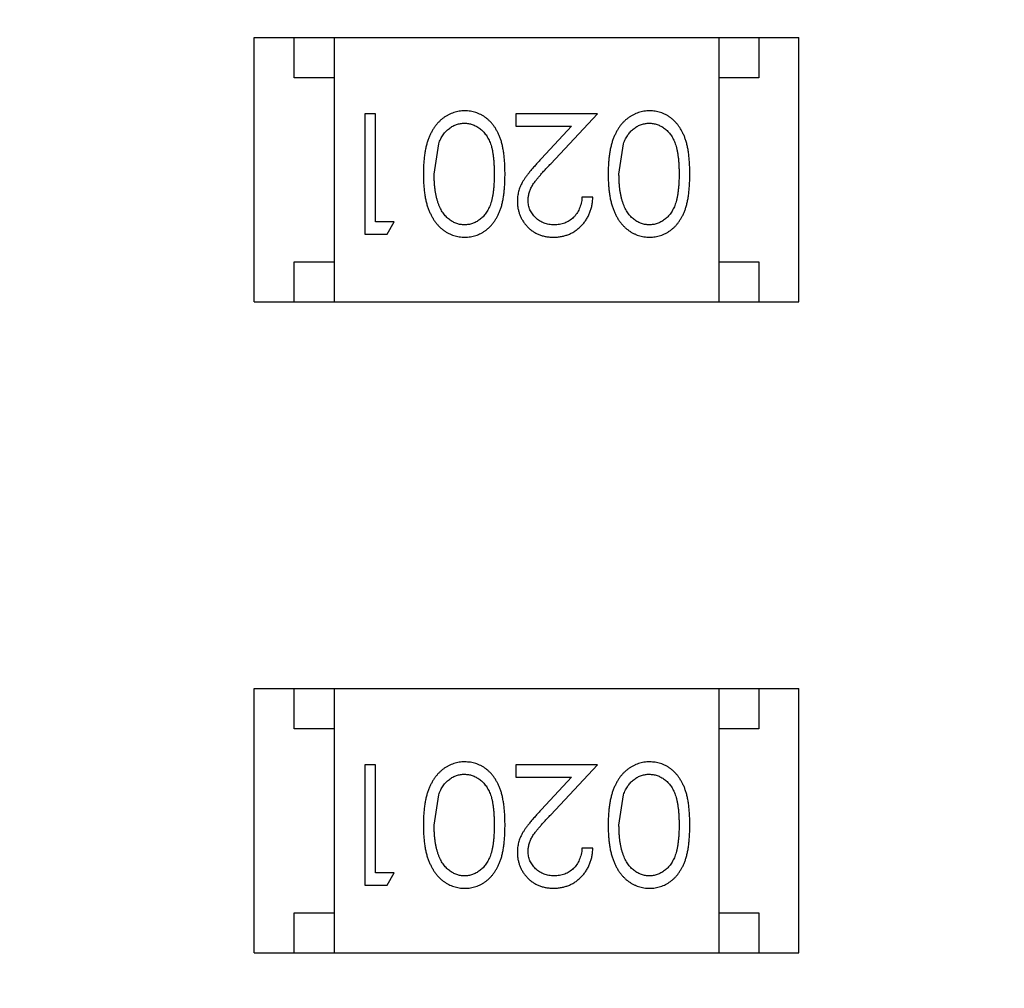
# Model space of a CAD drawing. Header units: millimetres. Extents: x -117 to 182, y -33 to 89.
# Tile 95 of 135: x 133.57 to 134.8, y 31.35 to 32.56. Entities that reach past the tile are written whole.
import ezdxf

# ---------------------------------------------------------------- set-up
doc = ezdxf.new("R2010")
doc.units = ezdxf.units.MM
doc.header["$LTSCALE"] = 1.21
doc.header["$MEASUREMENT"] = 0
doc.header["$PDMODE"] = 3
doc.header["$PDSIZE"] = 0.3125
doc.layers.get('0').update_dxf_attribs({"linetype": 'CONTINUOUS'})
doc.layers.get('DEFPOINTS').update_dxf_attribs({"linetype": 'CONTINUOUS'})
doc.layers.add('Dim', color=3, linetype='CONTINUOUS', lineweight=25)
doc.styles.get("Standard").update_dxf_attribs({"font": 'txt', "width": 0.8})
doc.dimstyles.get("Standard").update_dxf_attribs({"dimtxt": 0.15625, "dimasz": 0.1875, "dimexe": 0.125, "dimexo": 0.0625, "dimgap": 0.09, "dimtad": 0, "dimtih": 1, "dimtoh": 1, "dimzin": 4, "dimdsep": 46, "dimtxsty": 'STANDARD', "dimblk": '_FILLED', "dimblk1": '_FILLED', "dimblk2": '_FILLED', "dimcen": 0.09, "dimazin": 1, "dimtp": 0.01, "dimtm": 0.01, "dimtfac": 1, "dimtofl": 0, "dimtmove": 0, "dimatfit": 3, "dimldrblk": '_FILLED', "dimfxl": 1, "dimtolj": 1, "dimtzin": 4, "dimarcsym": 0})

# ---------------------------------------------------------------- blocks, each defined once
blk = doc.blocks.new('_FILLED')
at = {"color": 0, "linetype": 'ByBlock'}
blk.add_solid([(0, 0), (-1, 0.16667), (-1, -0.16667)], dxfattribs=at)
blk = doc.blocks.new('*D24')
at = {"color": 0, "linetype": 'ByBlock', "lineweight": -2}
for p, q in [((139.2226, 49.9239), (108.6163, 49.9239)), ((108.7413, 49.9239), (108.7413, 37.5972)), ((108.7413, 17.4239), (108.7413, 29.7506)), ((139.2226, 17.4239), (108.6163, 17.4239))]:
    blk.add_line(p, q, dxfattribs=at)
at = {"layer": 'DEFPOINTS', "color": 0, "linetype": 'ByBlock'}
for p in [(139.2851, 49.9239), (139.2851, 17.4239)]:
    blk.add_point(p, dxfattribs=at)
at = {"color": 0, "linetype": 'ByBlock', "lineweight": -2, "xscale": 2, "yscale": 2, "zscale": 2}
for p, rotation in [((108.7413, 49.9239), 90), ((108.7413, 17.4239), 270)]:
    blk.add_blockref('_FILLED', p, dxfattribs=dict(at, rotation=rotation))
at = {"color": 0, "linetype": 'ByBlock', "lineweight": -2, "insert": (108.7413, 33.6739), "char_height": 2.5, "attachment_point": 5, "rotation": 90}
blk.add_mtext('\\A1;32.50', dxfattribs=at)

msp = doc.modelspace()

# ---------------------------------------------------------------- linework, layer by layer
at = {"color": 7, "linetype": 'Continuous'}
for p, q in [((133.8678, 32.2028), (133.8678, 32.5328)), ((133.8678, 32.5328), (134.5478, 32.5328)), ((133.9178, 32.4828), (133.9178, 32.5328)), ((133.9678, 32.5328), (133.9678, 32.2028)), ((134.4478, 32.5328), (134.4478, 32.2028)), ((134.4978, 32.5328), (134.4978, 32.4828)), ((134.5478, 32.2028), (134.5478, 32.5328)), ((133.9678, 32.4828), (133.9178, 32.4828)), ((134.4978, 32.4828), (134.4478, 32.4828)), ((134.006, 32.4375), (134.006, 32.2875)), ((134.0194, 32.4375), (134.006, 32.4375)), ((134.0194, 32.3029), (134.0194, 32.4375)), ((134.1944, 32.4375), (134.1944, 32.4221)), ((134.2964, 32.4375), (134.1944, 32.4375)), ((134.2382, 32.3754), (134.2964, 32.4375)), ((134.1944, 32.4221), (134.2642, 32.4221)), ((134.2642, 32.4221), (134.2267, 32.3821)), ((134.0925, 32.3625), (134.0982, 32.4002)), ((134.3233, 32.3625), (134.329, 32.4002)), ((134.2906, 32.3337), (134.2771, 32.3337)), ((134.0425, 32.3029), (134.0194, 32.3029)), ((134.0337, 32.2875), (134.0425, 32.3029)), ((134.006, 32.2875), (134.0337, 32.2875)), ((133.9178, 32.2028), (133.9178, 32.2528)), ((133.9178, 32.2528), (133.9678, 32.2528)), ((134.4478, 32.2528), (134.4978, 32.2528)), ((134.4978, 32.2528), (134.4978, 32.2028)), ((133.8678, 32.2028), (134.5478, 32.2028)), ((133.8678, 31.39), (133.8678, 31.72)), ((133.8678, 31.72), (134.5478, 31.72)), ((133.9178, 31.67), (133.9178, 31.72)), ((133.9678, 31.72), (133.9678, 31.39)), ((134.4478, 31.72), (134.4478, 31.39)), ((134.4978, 31.72), (134.4978, 31.67)), ((134.5478, 31.39), (134.5478, 31.72)), ((133.9678, 31.67), (133.9178, 31.67)), ((134.4978, 31.67), (134.4478, 31.67)), ((134.006, 31.6247), (134.006, 31.4747)), ((134.0194, 31.6247), (134.006, 31.6247)), ((134.0194, 31.4901), (134.0194, 31.6247)), ((134.1944, 31.6247), (134.1944, 31.6093)), ((134.2964, 31.6247), (134.1944, 31.6247)), ((134.2382, 31.5626), (134.2964, 31.6247)), ((134.1944, 31.6093), (134.2642, 31.6093)), ((134.2642, 31.6093), (134.2267, 31.5693)), ((134.0925, 31.5497), (134.0982, 31.5874)), ((134.3233, 31.5497), (134.329, 31.5874)), ((134.2906, 31.5209), (134.2771, 31.5209)), ((134.0425, 31.4901), (134.0194, 31.4901)), ((134.0337, 31.4747), (134.0425, 31.4901)), ((134.006, 31.4747), (134.0337, 31.4747)), ((133.9178, 31.39), (133.9178, 31.44)), ((133.9178, 31.44), (133.9678, 31.44)), ((134.4478, 31.44), (134.4978, 31.44)), ((134.4978, 31.44), (134.4978, 31.39)), ((133.8678, 31.39), (134.5478, 31.39))]:
    msp.add_line(p, q, dxfattribs=at)
msp.add_arc((143.8851, 33.6739), 23, 284.05543, 256.50213, dxfattribs=at)
for points, knots in [([(134.1308, 32.4414), (134.1296, 32.4414), (134.1273, 32.4413), (134.1237, 32.4409), (134.1203, 32.4402), (134.117, 32.4393), (134.1137, 32.4381), (134.1105, 32.4366), (134.1074, 32.4349), (134.1044, 32.4329), (134.1015, 32.4306), (134.0988, 32.4281), (134.0962, 32.4253), (134.0938, 32.4223), (134.0915, 32.419), (134.0895, 32.4154), (134.0875, 32.4116), (134.0857, 32.4076), (134.0841, 32.4032), (134.0828, 32.3984), (134.0816, 32.3933), (134.0807, 32.3879), (134.08, 32.3821), (134.0794, 32.3759), (134.0791, 32.3694), (134.0791, 32.3649), (134.0791, 32.3626)], [0, 0, 0, 0, 0.033824, 0.067298, 0.10028, 0.133019, 0.165736, 0.198792, 0.232372, 0.266409, 0.301016, 0.336196, 0.371972, 0.408574, 0.446394, 0.485225, 0.525372, 0.567224, 0.611081, 0.65775, 0.70702, 0.759235, 0.814484, 0.873227, 0.934937, 1, 1, 1, 1]), ([(134.181, 32.3626), (134.181, 32.365), (134.1809, 32.3696), (134.1806, 32.3764), (134.1801, 32.3827), (134.1794, 32.3887), (134.1785, 32.3942), (134.1775, 32.3994), (134.1761, 32.4041), (134.1746, 32.4084), (134.1729, 32.4124), (134.1711, 32.4161), (134.1691, 32.4196), (134.1669, 32.4228), (134.1646, 32.4258), (134.1621, 32.4285), (134.1594, 32.4309), (134.1567, 32.4331), (134.1537, 32.4351), (134.1507, 32.4367), (134.1476, 32.4382), (134.1444, 32.4393), (134.1412, 32.4403), (134.1378, 32.4409), (134.1343, 32.4413), (134.132, 32.4414), (134.1308, 32.4414)], [0, 0, 0, 0, 0.068113, 0.132564, 0.193427, 0.250218, 0.303569, 0.353576, 0.400235, 0.443586, 0.484619, 0.524292, 0.56238, 0.599049, 0.63494, 0.669782, 0.704009, 0.737842, 0.771098, 0.803896, 0.836415, 0.868639, 0.900715, 0.933378, 0.966213, 1, 1, 1, 1]), ([(134.3616, 32.4414), (134.3604, 32.4414), (134.358, 32.4413), (134.3545, 32.4409), (134.3511, 32.4402), (134.3477, 32.4393), (134.3445, 32.4381), (134.3413, 32.4366), (134.3382, 32.4349), (134.3352, 32.4329), (134.3323, 32.4306), (134.3295, 32.4281), (134.3269, 32.4253), (134.3245, 32.4223), (134.3223, 32.419), (134.3202, 32.4154), (134.3183, 32.4116), (134.3165, 32.4076), (134.3149, 32.4032), (134.3136, 32.3984), (134.3124, 32.3933), (134.3114, 32.3879), (134.3107, 32.3821), (134.3102, 32.3759), (134.3099, 32.3694), (134.3098, 32.3649), (134.3098, 32.3626)], [0, 0, 0, 0, 0.033824, 0.067298, 0.10028, 0.133019, 0.165736, 0.198792, 0.232372, 0.266409, 0.301016, 0.336196, 0.371972, 0.408574, 0.446394, 0.485225, 0.525372, 0.567224, 0.611081, 0.65775, 0.70702, 0.759235, 0.814484, 0.873227, 0.934937, 1, 1, 1, 1]), ([(134.4117, 32.3626), (134.4117, 32.365), (134.4117, 32.3696), (134.4114, 32.3764), (134.4109, 32.3827), (134.4102, 32.3887), (134.4093, 32.3942), (134.4082, 32.3994), (134.4069, 32.4041), (134.4054, 32.4084), (134.4037, 32.4124), (134.4018, 32.4161), (134.3998, 32.4196), (134.3976, 32.4228), (134.3953, 32.4258), (134.3929, 32.4285), (134.3902, 32.4309), (134.3874, 32.4331), (134.3845, 32.4351), (134.3815, 32.4367), (134.3784, 32.4382), (134.3752, 32.4393), (134.3719, 32.4403), (134.3686, 32.4409), (134.3651, 32.4413), (134.3628, 32.4414), (134.3616, 32.4414)], [0, 0, 0, 0, 0.068113, 0.132564, 0.193427, 0.250218, 0.303569, 0.353576, 0.400235, 0.443586, 0.484619, 0.524292, 0.56238, 0.599049, 0.63494, 0.669782, 0.704009, 0.737842, 0.771098, 0.803896, 0.836415, 0.868639, 0.900715, 0.933378, 0.966213, 1, 1, 1, 1]), ([(134.0982, 32.4002), (134.0986, 32.4013), (134.0993, 32.4033), (134.1007, 32.4063), (134.1021, 32.409), (134.1037, 32.4115), (134.1055, 32.4138), (134.1073, 32.416), (134.1093, 32.4179), (134.1121, 32.4201), (134.1158, 32.4225), (134.1205, 32.4245), (134.1254, 32.4258), (134.1287, 32.4259), (134.1304, 32.426)], [0, 0, 0, 0, 0.075949, 0.148549, 0.218996, 0.286119, 0.351826, 0.416074, 0.478265, 0.540325, 0.660405, 0.774606, 0.887187, 1, 1, 1, 1]), ([(134.1304, 32.426), (134.132, 32.4259), (134.1353, 32.4257), (134.1402, 32.4244), (134.1449, 32.4224), (134.1487, 32.42), (134.1516, 32.4177), (134.1536, 32.4158), (134.1555, 32.4136), (134.1573, 32.4113), (134.1589, 32.4088), (134.1604, 32.4061), (134.1617, 32.4032), (134.163, 32.4001), (134.1641, 32.3967), (134.165, 32.3929), (134.1658, 32.3887), (134.1664, 32.3842), (134.1669, 32.3793), (134.1672, 32.3741), (134.1675, 32.3684), (134.1675, 32.3645), (134.1675, 32.3625)], [0, 0, 0, 0, 0.060034, 0.120278, 0.182348, 0.247919, 0.281641, 0.315701, 0.350322, 0.385703, 0.421819, 0.459196, 0.497866, 0.538301, 0.58121, 0.628183, 0.679403, 0.734699, 0.794074, 0.858416, 0.927049, 1, 1, 1, 1]), ([(134.329, 32.4002), (134.3293, 32.4013), (134.3301, 32.4033), (134.3314, 32.4063), (134.3329, 32.409), (134.3345, 32.4115), (134.3363, 32.4138), (134.3381, 32.416), (134.3401, 32.4179), (134.3429, 32.4201), (134.3466, 32.4225), (134.3513, 32.4245), (134.3562, 32.4258), (134.3595, 32.4259), (134.3611, 32.426)], [0, 0, 0, 0, 0.075949, 0.148549, 0.218996, 0.286119, 0.351826, 0.416074, 0.478265, 0.540325, 0.660405, 0.774606, 0.887187, 1, 1, 1, 1]), ([(134.3611, 32.426), (134.3628, 32.4259), (134.3661, 32.4257), (134.371, 32.4244), (134.3757, 32.4224), (134.3795, 32.42), (134.3823, 32.4177), (134.3844, 32.4158), (134.3863, 32.4136), (134.388, 32.4113), (134.3897, 32.4088), (134.3911, 32.4061), (134.3925, 32.4032), (134.3937, 32.4001), (134.3948, 32.3967), (134.3958, 32.3929), (134.3965, 32.3887), (134.3972, 32.3842), (134.3977, 32.3793), (134.398, 32.3741), (134.3983, 32.3684), (134.3983, 32.3645), (134.3983, 32.3625)], [0, 0, 0, 0, 0.060034, 0.120278, 0.182348, 0.247919, 0.281641, 0.315701, 0.350322, 0.385703, 0.421819, 0.459196, 0.497866, 0.538301, 0.58121, 0.628183, 0.679403, 0.734699, 0.794074, 0.858416, 0.927049, 1, 1, 1, 1]), ([(134.2267, 32.3821), (134.2253, 32.3806), (134.2225, 32.3776), (134.2186, 32.3732), (134.215, 32.3691), (134.2118, 32.3652), (134.2089, 32.3616), (134.2065, 32.3582), (134.2044, 32.3551), (134.202, 32.3512), (134.1997, 32.3465), (134.1978, 32.3406), (134.1966, 32.3345), (134.1964, 32.3304), (134.1964, 32.3283)], [0, 0, 0, 0, 0.09953, 0.192079, 0.277712, 0.357454, 0.429648, 0.495771, 0.555538, 0.608657, 0.707578, 0.804328, 0.901298, 1, 1, 1, 1]), ([(134.2098, 32.3295), (134.2099, 32.3311), (134.21, 32.3343), (134.211, 32.3391), (134.2127, 32.3438), (134.2147, 32.3476), (134.2168, 32.3507), (134.2187, 32.3534), (134.221, 32.3563), (134.2237, 32.3596), (134.2267, 32.3631), (134.2302, 32.367), (134.234, 32.3711), (134.2368, 32.374), (134.2382, 32.3754)], [0, 0, 0, 0, 0.088014, 0.174976, 0.2638, 0.355443, 0.406413, 0.465519, 0.533076, 0.609353, 0.693899, 0.787171, 0.889197, 1, 1, 1, 1]), ([(134.0791, 32.3626), (134.0791, 32.3603), (134.0791, 32.3558), (134.0794, 32.3492), (134.08, 32.343), (134.0807, 32.3372), (134.0817, 32.3317), (134.0828, 32.3266), (134.0842, 32.3218), (134.0858, 32.3174), (134.0877, 32.3133), (134.0896, 32.3095), (134.0917, 32.3059), (134.0939, 32.3026), (134.0963, 32.2996), (134.0989, 32.2968), (134.1016, 32.2943), (134.1045, 32.2921), (134.1075, 32.2901), (134.1106, 32.2884), (134.1137, 32.2869), (134.117, 32.2857), (134.1203, 32.2848), (134.1238, 32.2841), (134.1273, 32.2837), (134.1296, 32.2837), (134.1308, 32.2837)], [0, 0, 0, 0, 0.065278, 0.127205, 0.186168, 0.241675, 0.294115, 0.343609, 0.390387, 0.434463, 0.476646, 0.517002, 0.555936, 0.593716, 0.630057, 0.665601, 0.700745, 0.734917, 0.768681, 0.802087, 0.834849, 0.867433, 0.900138, 0.932806, 0.966212, 1, 1, 1, 1]), ([(134.1304, 32.2991), (134.1287, 32.2992), (134.1255, 32.2993), (134.1206, 32.3006), (134.1159, 32.3027), (134.1122, 32.305), (134.1093, 32.3073), (134.1073, 32.3093), (134.1053, 32.3116), (134.1035, 32.314), (134.1018, 32.3168), (134.1003, 32.3197), (134.0988, 32.3229), (134.0975, 32.3263), (134.0963, 32.33), (134.0953, 32.3339), (134.0945, 32.3381), (134.0937, 32.3425), (134.0932, 32.3471), (134.0928, 32.352), (134.0926, 32.3572), (134.0925, 32.3607), (134.0925, 32.3625)], [0, 0, 0, 0, 0.059689, 0.119507, 0.181075, 0.246162, 0.279894, 0.314468, 0.350403, 0.387474, 0.426147, 0.466624, 0.508745, 0.553328, 0.600058, 0.649177, 0.700552, 0.754894, 0.811825, 0.871514, 0.934319, 1, 1, 1, 1]), ([(134.1675, 32.3625), (134.1675, 32.3605), (134.1675, 32.3566), (134.1672, 32.3509), (134.1669, 32.3457), (134.1664, 32.3408), (134.1658, 32.3362), (134.1649, 32.3321), (134.164, 32.3283), (134.1629, 32.3249), (134.1617, 32.3218), (134.1603, 32.3189), (134.1588, 32.3162), (134.1572, 32.3137), (134.1555, 32.3114), (134.1536, 32.3092), (134.1516, 32.3073), (134.1487, 32.3051), (134.145, 32.3027), (134.1403, 32.3006), (134.1354, 32.2993), (134.132, 32.2992), (134.1304, 32.2991)], [0, 0, 0, 0, 0.073302, 0.142286, 0.206253, 0.266017, 0.321612, 0.372532, 0.419497, 0.462398, 0.502825, 0.541489, 0.579034, 0.615143, 0.650298, 0.684912, 0.718701, 0.752189, 0.817245, 0.879117, 0.939613, 1, 1, 1, 1]), ([(134.1308, 32.2837), (134.132, 32.2837), (134.1343, 32.2837), (134.1378, 32.2842), (134.1412, 32.2848), (134.1445, 32.2858), (134.1477, 32.2869), (134.1508, 32.2884), (134.1538, 32.2901), (134.1568, 32.292), (134.1596, 32.2943), (134.1623, 32.2967), (134.1647, 32.2994), (134.167, 32.3024), (134.1692, 32.3056), (134.1712, 32.309), (134.173, 32.3127), (134.1747, 32.3167), (134.1762, 32.321), (134.1775, 32.3257), (134.1786, 32.3308), (134.1794, 32.3364), (134.1801, 32.3423), (134.1806, 32.3487), (134.1809, 32.3555), (134.181, 32.3602), (134.181, 32.3626)], [0, 0, 0, 0, 0.033742, 0.066533, 0.099153, 0.13154, 0.164087, 0.196563, 0.229707, 0.263315, 0.297504, 0.331686, 0.366482, 0.4021, 0.438958, 0.476748, 0.515985, 0.556589, 0.599519, 0.645765, 0.695487, 0.748721, 0.805687, 0.866754, 0.931405, 1, 1, 1, 1]), ([(134.3098, 32.3626), (134.3098, 32.3603), (134.3099, 32.3558), (134.3102, 32.3492), (134.3107, 32.343), (134.3115, 32.3372), (134.3124, 32.3317), (134.3136, 32.3266), (134.315, 32.3218), (134.3166, 32.3174), (134.3184, 32.3133), (134.3203, 32.3095), (134.3224, 32.3059), (134.3247, 32.3026), (134.3271, 32.2996), (134.3297, 32.2968), (134.3324, 32.2943), (134.3353, 32.2921), (134.3382, 32.2901), (134.3413, 32.2884), (134.3445, 32.2869), (134.3478, 32.2857), (134.3511, 32.2848), (134.3545, 32.2841), (134.358, 32.2837), (134.3604, 32.2837), (134.3616, 32.2837)], [0, 0, 0, 0, 0.065278, 0.127205, 0.186168, 0.241675, 0.294115, 0.343609, 0.390387, 0.434463, 0.476646, 0.517002, 0.555936, 0.593716, 0.630057, 0.665601, 0.700745, 0.734917, 0.768681, 0.802087, 0.834849, 0.867433, 0.900138, 0.932806, 0.966212, 1, 1, 1, 1]), ([(134.3611, 32.2991), (134.3595, 32.2992), (134.3562, 32.2993), (134.3514, 32.3006), (134.3467, 32.3027), (134.343, 32.305), (134.3401, 32.3073), (134.338, 32.3093), (134.3361, 32.3116), (134.3343, 32.314), (134.3326, 32.3168), (134.331, 32.3197), (134.3296, 32.3229), (134.3283, 32.3263), (134.3271, 32.33), (134.326, 32.3339), (134.3252, 32.3381), (134.3245, 32.3425), (134.324, 32.3471), (134.3235, 32.352), (134.3234, 32.3572), (134.3233, 32.3607), (134.3233, 32.3625)], [0, 0, 0, 0, 0.059689, 0.119507, 0.181075, 0.246162, 0.279894, 0.314468, 0.350403, 0.387474, 0.426147, 0.466624, 0.508745, 0.553328, 0.600058, 0.649177, 0.700552, 0.754894, 0.811825, 0.871514, 0.934319, 1, 1, 1, 1]), ([(134.3983, 32.3625), (134.3983, 32.3605), (134.3983, 32.3566), (134.398, 32.3509), (134.3977, 32.3457), (134.3971, 32.3408), (134.3965, 32.3362), (134.3957, 32.3321), (134.3948, 32.3283), (134.3937, 32.3249), (134.3925, 32.3218), (134.3911, 32.3189), (134.3896, 32.3162), (134.388, 32.3137), (134.3862, 32.3114), (134.3844, 32.3092), (134.3823, 32.3073), (134.3795, 32.3051), (134.3757, 32.3027), (134.371, 32.3006), (134.3661, 32.2993), (134.3628, 32.2992), (134.3611, 32.2991)], [0, 0, 0, 0, 0.073302, 0.142286, 0.206253, 0.266017, 0.321612, 0.372532, 0.419497, 0.462398, 0.502825, 0.541489, 0.579034, 0.615143, 0.650298, 0.684912, 0.718701, 0.752189, 0.817245, 0.879117, 0.939613, 1, 1, 1, 1]), ([(134.3616, 32.2837), (134.3628, 32.2837), (134.3651, 32.2837), (134.3686, 32.2842), (134.3719, 32.2848), (134.3752, 32.2858), (134.3784, 32.2869), (134.3816, 32.2884), (134.3846, 32.2901), (134.3875, 32.292), (134.3903, 32.2943), (134.393, 32.2967), (134.3955, 32.2994), (134.3978, 32.3024), (134.3999, 32.3056), (134.402, 32.309), (134.4038, 32.3127), (134.4055, 32.3167), (134.407, 32.321), (134.4082, 32.3257), (134.4094, 32.3308), (134.4102, 32.3364), (134.4109, 32.3423), (134.4114, 32.3487), (134.4117, 32.3555), (134.4117, 32.3602), (134.4117, 32.3626)], [0, 0, 0, 0, 0.033742, 0.066533, 0.099153, 0.13154, 0.164087, 0.196563, 0.229707, 0.263315, 0.297504, 0.331686, 0.366482, 0.4021, 0.438958, 0.476748, 0.515985, 0.556589, 0.599519, 0.645765, 0.695487, 0.748721, 0.805687, 0.866754, 0.931405, 1, 1, 1, 1]), ([(134.1964, 32.3283), (134.1964, 32.3268), (134.1965, 32.3239), (134.1971, 32.3196), (134.1981, 32.3154), (134.1994, 32.3114), (134.2012, 32.3075), (134.2034, 32.3039), (134.2059, 32.3003), (134.2088, 32.2969), (134.212, 32.2938), (134.2156, 32.2911), (134.2193, 32.2888), (134.2233, 32.2869), (134.2276, 32.2855), (134.2321, 32.2844), (134.2368, 32.2838), (134.24, 32.2837), (134.2417, 32.2837)], [0, 0, 0, 0, 0.06271, 0.123347, 0.183401, 0.242828, 0.302097, 0.36242, 0.423725, 0.487032, 0.550491, 0.612709, 0.674265, 0.73617, 0.799211, 0.863483, 0.930525, 1, 1, 1, 1]), ([(134.2424, 32.2991), (134.2412, 32.2991), (134.239, 32.2992), (134.2358, 32.2996), (134.2327, 32.3003), (134.2297, 32.3013), (134.2269, 32.3025), (134.2242, 32.3041), (134.2216, 32.3059), (134.2192, 32.308), (134.217, 32.3103), (134.2151, 32.3127), (134.2135, 32.3152), (134.2121, 32.3179), (134.2111, 32.3206), (134.2104, 32.3235), (134.2099, 32.3264), (134.2098, 32.3285), (134.2098, 32.3295)], [0, 0, 0, 0, 0.068027, 0.133505, 0.19695, 0.26027, 0.322741, 0.384982, 0.448465, 0.513424, 0.578224, 0.640011, 0.700094, 0.760067, 0.819012, 0.877878, 0.938035, 1, 1, 1, 1]), ([(134.2417, 32.2837), (134.2433, 32.2837), (134.2466, 32.2838), (134.2515, 32.2845), (134.2561, 32.2856), (134.2605, 32.2871), (134.2647, 32.2891), (134.2688, 32.2915), (134.2726, 32.2944), (134.2761, 32.2977), (134.2794, 32.3013), (134.2823, 32.3052), (134.2847, 32.3094), (134.2867, 32.3138), (134.2884, 32.3184), (134.2895, 32.3233), (134.2903, 32.3284), (134.2905, 32.3319), (134.2906, 32.3337)], [0, 0, 0, 0, 0.06445, 0.126725, 0.187421, 0.247417, 0.306749, 0.366595, 0.427749, 0.490235, 0.553031, 0.614805, 0.676505, 0.738096, 0.801021, 0.864897, 0.931209, 1, 1, 1, 1]), ([(134.2771, 32.3337), (134.277, 32.3323), (134.2768, 32.3297), (134.276, 32.326), (134.2751, 32.3224), (134.2738, 32.3191), (134.2723, 32.316), (134.2706, 32.3131), (134.2686, 32.3105), (134.2663, 32.3081), (134.2639, 32.306), (134.2612, 32.3041), (134.2585, 32.3026), (134.2555, 32.3013), (134.2524, 32.3003), (134.2492, 32.2996), (134.2458, 32.2992), (134.2435, 32.2991), (134.2424, 32.2991)], [0, 0, 0, 0, 0.073648, 0.143686, 0.210962, 0.275557, 0.338064, 0.399311, 0.4594, 0.51934, 0.579024, 0.637809, 0.695959, 0.754122, 0.813113, 0.873453, 0.935561, 1, 1, 1, 1]), ([(134.1308, 31.6286), (134.1296, 31.6286), (134.1273, 31.6285), (134.1237, 31.6281), (134.1203, 31.6274), (134.117, 31.6265), (134.1137, 31.6253), (134.1105, 31.6238), (134.1074, 31.6221), (134.1044, 31.6201), (134.1015, 31.6178), (134.0988, 31.6153), (134.0962, 31.6125), (134.0938, 31.6095), (134.0915, 31.6062), (134.0895, 31.6026), (134.0875, 31.5988), (134.0857, 31.5947), (134.0841, 31.5904), (134.0828, 31.5856), (134.0816, 31.5805), (134.0807, 31.5751), (134.08, 31.5693), (134.0794, 31.5631), (134.0791, 31.5565), (134.0791, 31.5521), (134.0791, 31.5498)], [0, 0, 0, 0, 0.033824, 0.067298, 0.10028, 0.133019, 0.165736, 0.198792, 0.232372, 0.266409, 0.301016, 0.336196, 0.371972, 0.408574, 0.446394, 0.485225, 0.525372, 0.567224, 0.611081, 0.65775, 0.70702, 0.759235, 0.814484, 0.873227, 0.934937, 1, 1, 1, 1]), ([(134.181, 31.5498), (134.181, 31.5522), (134.1809, 31.5568), (134.1806, 31.5636), (134.1801, 31.5699), (134.1794, 31.5759), (134.1785, 31.5814), (134.1775, 31.5866), (134.1761, 31.5913), (134.1746, 31.5956), (134.1729, 31.5996), (134.1711, 31.6033), (134.1691, 31.6068), (134.1669, 31.61), (134.1646, 31.613), (134.1621, 31.6157), (134.1594, 31.6181), (134.1567, 31.6203), (134.1537, 31.6223), (134.1507, 31.6239), (134.1476, 31.6254), (134.1444, 31.6265), (134.1412, 31.6274), (134.1378, 31.6281), (134.1343, 31.6285), (134.132, 31.6285), (134.1308, 31.6286)], [0, 0, 0, 0, 0.068113, 0.132564, 0.193427, 0.250218, 0.303569, 0.353576, 0.400235, 0.443586, 0.484619, 0.524292, 0.56238, 0.599049, 0.63494, 0.669782, 0.704009, 0.737842, 0.771098, 0.803896, 0.836415, 0.868639, 0.900715, 0.933378, 0.966213, 1, 1, 1, 1]), ([(134.3616, 31.6286), (134.3604, 31.6286), (134.358, 31.6285), (134.3545, 31.6281), (134.3511, 31.6274), (134.3477, 31.6265), (134.3445, 31.6253), (134.3413, 31.6238), (134.3382, 31.6221), (134.3352, 31.6201), (134.3323, 31.6178), (134.3295, 31.6153), (134.3269, 31.6125), (134.3245, 31.6095), (134.3223, 31.6062), (134.3202, 31.6026), (134.3183, 31.5988), (134.3165, 31.5947), (134.3149, 31.5904), (134.3136, 31.5856), (134.3124, 31.5805), (134.3114, 31.5751), (134.3107, 31.5693), (134.3102, 31.5631), (134.3099, 31.5565), (134.3098, 31.5521), (134.3098, 31.5498)], [0, 0, 0, 0, 0.033824, 0.067298, 0.10028, 0.133019, 0.165736, 0.198792, 0.232372, 0.266409, 0.301016, 0.336196, 0.371972, 0.408574, 0.446394, 0.485225, 0.525372, 0.567224, 0.611081, 0.65775, 0.70702, 0.759235, 0.814484, 0.873227, 0.934937, 1, 1, 1, 1]), ([(134.4117, 31.5498), (134.4117, 31.5522), (134.4117, 31.5568), (134.4114, 31.5636), (134.4109, 31.5699), (134.4102, 31.5759), (134.4093, 31.5814), (134.4082, 31.5866), (134.4069, 31.5913), (134.4054, 31.5956), (134.4037, 31.5996), (134.4018, 31.6033), (134.3998, 31.6068), (134.3976, 31.61), (134.3953, 31.613), (134.3929, 31.6157), (134.3902, 31.6181), (134.3874, 31.6203), (134.3845, 31.6223), (134.3815, 31.6239), (134.3784, 31.6254), (134.3752, 31.6265), (134.3719, 31.6274), (134.3686, 31.6281), (134.3651, 31.6285), (134.3628, 31.6285), (134.3616, 31.6286)], [0, 0, 0, 0, 0.068113, 0.132564, 0.193427, 0.250218, 0.303569, 0.353576, 0.400235, 0.443586, 0.484619, 0.524292, 0.56238, 0.599049, 0.63494, 0.669782, 0.704009, 0.737842, 0.771098, 0.803896, 0.836415, 0.868639, 0.900715, 0.933378, 0.966213, 1, 1, 1, 1]), ([(134.0982, 31.5874), (134.0986, 31.5885), (134.0993, 31.5905), (134.1007, 31.5935), (134.1021, 31.5962), (134.1037, 31.5987), (134.1055, 31.601), (134.1073, 31.6032), (134.1093, 31.6051), (134.1121, 31.6073), (134.1158, 31.6097), (134.1205, 31.6117), (134.1254, 31.613), (134.1287, 31.6131), (134.1304, 31.6132)], [0, 0, 0, 0, 0.075949, 0.148549, 0.218996, 0.286119, 0.351826, 0.416074, 0.478265, 0.540325, 0.660405, 0.774606, 0.887187, 1, 1, 1, 1]), ([(134.1304, 31.6132), (134.132, 31.6131), (134.1353, 31.6129), (134.1402, 31.6116), (134.1449, 31.6096), (134.1487, 31.6072), (134.1516, 31.6049), (134.1536, 31.603), (134.1555, 31.6008), (134.1573, 31.5985), (134.1589, 31.596), (134.1604, 31.5933), (134.1617, 31.5904), (134.163, 31.5873), (134.1641, 31.5839), (134.165, 31.5801), (134.1658, 31.5759), (134.1664, 31.5714), (134.1669, 31.5665), (134.1672, 31.5613), (134.1675, 31.5556), (134.1675, 31.5517), (134.1675, 31.5497)], [0, 0, 0, 0, 0.060034, 0.120278, 0.182348, 0.247919, 0.281641, 0.315701, 0.350322, 0.385703, 0.421819, 0.459196, 0.497866, 0.538301, 0.58121, 0.628183, 0.679403, 0.734699, 0.794074, 0.858416, 0.927049, 1, 1, 1, 1]), ([(134.329, 31.5874), (134.3293, 31.5885), (134.3301, 31.5905), (134.3314, 31.5935), (134.3329, 31.5962), (134.3345, 31.5987), (134.3363, 31.601), (134.3381, 31.6032), (134.3401, 31.6051), (134.3429, 31.6073), (134.3466, 31.6097), (134.3513, 31.6117), (134.3562, 31.613), (134.3595, 31.6131), (134.3611, 31.6132)], [0, 0, 0, 0, 0.075949, 0.148549, 0.218996, 0.286119, 0.351826, 0.416074, 0.478265, 0.540325, 0.660405, 0.774606, 0.887187, 1, 1, 1, 1]), ([(134.3611, 31.6132), (134.3628, 31.6131), (134.3661, 31.6129), (134.371, 31.6116), (134.3757, 31.6096), (134.3795, 31.6072), (134.3823, 31.6049), (134.3844, 31.603), (134.3863, 31.6008), (134.388, 31.5985), (134.3897, 31.596), (134.3911, 31.5933), (134.3925, 31.5904), (134.3937, 31.5873), (134.3948, 31.5839), (134.3958, 31.5801), (134.3965, 31.5759), (134.3972, 31.5714), (134.3977, 31.5665), (134.398, 31.5613), (134.3983, 31.5556), (134.3983, 31.5517), (134.3983, 31.5497)], [0, 0, 0, 0, 0.060034, 0.120278, 0.182348, 0.247919, 0.281641, 0.315701, 0.350322, 0.385703, 0.421819, 0.459196, 0.497866, 0.538301, 0.58121, 0.628183, 0.679403, 0.734699, 0.794074, 0.858416, 0.927049, 1, 1, 1, 1]), ([(134.2267, 31.5693), (134.2253, 31.5677), (134.2225, 31.5648), (134.2186, 31.5604), (134.215, 31.5563), (134.2118, 31.5524), (134.2089, 31.5488), (134.2065, 31.5454), (134.2044, 31.5423), (134.202, 31.5384), (134.1997, 31.5337), (134.1978, 31.5278), (134.1966, 31.5217), (134.1964, 31.5176), (134.1964, 31.5155)], [0, 0, 0, 0, 0.09953, 0.192079, 0.277712, 0.357454, 0.429648, 0.495771, 0.555538, 0.608657, 0.707578, 0.804328, 0.901298, 1, 1, 1, 1]), ([(134.2098, 31.5167), (134.2099, 31.5183), (134.21, 31.5215), (134.211, 31.5263), (134.2127, 31.531), (134.2147, 31.5348), (134.2168, 31.5379), (134.2187, 31.5406), (134.221, 31.5435), (134.2237, 31.5468), (134.2267, 31.5503), (134.2302, 31.5542), (134.234, 31.5583), (134.2368, 31.5612), (134.2382, 31.5626)], [0, 0, 0, 0, 0.088014, 0.174976, 0.2638, 0.355443, 0.406413, 0.465519, 0.533076, 0.609353, 0.693899, 0.787171, 0.889197, 1, 1, 1, 1]), ([(134.0791, 31.5498), (134.0791, 31.5475), (134.0791, 31.543), (134.0794, 31.5364), (134.08, 31.5302), (134.0807, 31.5244), (134.0817, 31.5189), (134.0828, 31.5138), (134.0842, 31.509), (134.0858, 31.5046), (134.0877, 31.5005), (134.0896, 31.4967), (134.0917, 31.4931), (134.0939, 31.4898), (134.0963, 31.4868), (134.0989, 31.484), (134.1016, 31.4815), (134.1045, 31.4793), (134.1075, 31.4773), (134.1106, 31.4756), (134.1137, 31.4741), (134.117, 31.4729), (134.1203, 31.472), (134.1238, 31.4713), (134.1273, 31.4709), (134.1296, 31.4709), (134.1308, 31.4709)], [0, 0, 0, 0, 0.065278, 0.127205, 0.186168, 0.241675, 0.294115, 0.343609, 0.390387, 0.434463, 0.476646, 0.517002, 0.555936, 0.593716, 0.630057, 0.665601, 0.700745, 0.734917, 0.768681, 0.802087, 0.834849, 0.867433, 0.900138, 0.932806, 0.966212, 1, 1, 1, 1]), ([(134.1304, 31.4863), (134.1287, 31.4863), (134.1255, 31.4865), (134.1206, 31.4878), (134.1159, 31.4899), (134.1122, 31.4922), (134.1093, 31.4945), (134.1073, 31.4965), (134.1053, 31.4988), (134.1035, 31.5012), (134.1018, 31.504), (134.1003, 31.5069), (134.0988, 31.5101), (134.0975, 31.5135), (134.0963, 31.5172), (134.0953, 31.5211), (134.0945, 31.5253), (134.0937, 31.5297), (134.0932, 31.5343), (134.0928, 31.5392), (134.0926, 31.5444), (134.0925, 31.5479), (134.0925, 31.5497)], [0, 0, 0, 0, 0.059689, 0.119507, 0.181075, 0.246162, 0.279894, 0.314468, 0.350403, 0.387474, 0.426147, 0.466624, 0.508745, 0.553328, 0.600058, 0.649177, 0.700552, 0.754894, 0.811825, 0.871514, 0.934319, 1, 1, 1, 1]), ([(134.1675, 31.5497), (134.1675, 31.5477), (134.1675, 31.5438), (134.1672, 31.5381), (134.1669, 31.5329), (134.1664, 31.528), (134.1658, 31.5234), (134.1649, 31.5193), (134.164, 31.5155), (134.1629, 31.5121), (134.1617, 31.509), (134.1603, 31.5061), (134.1588, 31.5034), (134.1572, 31.5009), (134.1555, 31.4986), (134.1536, 31.4964), (134.1516, 31.4945), (134.1487, 31.4923), (134.145, 31.4899), (134.1403, 31.4878), (134.1354, 31.4865), (134.132, 31.4863), (134.1304, 31.4863)], [0, 0, 0, 0, 0.073302, 0.142286, 0.206253, 0.266017, 0.321612, 0.372532, 0.419497, 0.462398, 0.502825, 0.541489, 0.579034, 0.615143, 0.650298, 0.684912, 0.718701, 0.752189, 0.817245, 0.879117, 0.939613, 1, 1, 1, 1]), ([(134.1308, 31.4709), (134.132, 31.4709), (134.1343, 31.4709), (134.1378, 31.4713), (134.1412, 31.472), (134.1445, 31.4729), (134.1477, 31.4741), (134.1508, 31.4756), (134.1538, 31.4773), (134.1568, 31.4792), (134.1596, 31.4815), (134.1623, 31.4839), (134.1647, 31.4866), (134.167, 31.4896), (134.1692, 31.4928), (134.1712, 31.4962), (134.173, 31.4999), (134.1747, 31.5039), (134.1762, 31.5082), (134.1775, 31.5129), (134.1786, 31.518), (134.1794, 31.5236), (134.1801, 31.5295), (134.1806, 31.5359), (134.1809, 31.5427), (134.181, 31.5474), (134.181, 31.5498)], [0, 0, 0, 0, 0.033742, 0.066533, 0.099153, 0.13154, 0.164087, 0.196563, 0.229707, 0.263315, 0.297504, 0.331686, 0.366482, 0.4021, 0.438958, 0.476748, 0.515985, 0.556589, 0.599519, 0.645765, 0.695487, 0.748721, 0.805687, 0.866754, 0.931405, 1, 1, 1, 1]), ([(134.3098, 31.5498), (134.3098, 31.5475), (134.3099, 31.543), (134.3102, 31.5364), (134.3107, 31.5302), (134.3115, 31.5244), (134.3124, 31.5189), (134.3136, 31.5138), (134.315, 31.509), (134.3166, 31.5046), (134.3184, 31.5005), (134.3203, 31.4967), (134.3224, 31.4931), (134.3247, 31.4898), (134.3271, 31.4868), (134.3297, 31.484), (134.3324, 31.4815), (134.3353, 31.4793), (134.3382, 31.4773), (134.3413, 31.4756), (134.3445, 31.4741), (134.3478, 31.4729), (134.3511, 31.472), (134.3545, 31.4713), (134.358, 31.4709), (134.3604, 31.4709), (134.3616, 31.4709)], [0, 0, 0, 0, 0.065278, 0.127205, 0.186168, 0.241675, 0.294115, 0.343609, 0.390387, 0.434463, 0.476646, 0.517002, 0.555936, 0.593716, 0.630057, 0.665601, 0.700745, 0.734917, 0.768681, 0.802087, 0.834849, 0.867433, 0.900138, 0.932806, 0.966212, 1, 1, 1, 1]), ([(134.3611, 31.4863), (134.3595, 31.4863), (134.3562, 31.4865), (134.3514, 31.4878), (134.3467, 31.4899), (134.343, 31.4922), (134.3401, 31.4945), (134.338, 31.4965), (134.3361, 31.4988), (134.3343, 31.5012), (134.3326, 31.504), (134.331, 31.5069), (134.3296, 31.5101), (134.3283, 31.5135), (134.3271, 31.5172), (134.326, 31.5211), (134.3252, 31.5253), (134.3245, 31.5297), (134.324, 31.5343), (134.3235, 31.5392), (134.3234, 31.5444), (134.3233, 31.5479), (134.3233, 31.5497)], [0, 0, 0, 0, 0.059689, 0.119507, 0.181075, 0.246162, 0.279894, 0.314468, 0.350403, 0.387474, 0.426147, 0.466624, 0.508745, 0.553328, 0.600058, 0.649177, 0.700552, 0.754894, 0.811825, 0.871514, 0.934319, 1, 1, 1, 1]), ([(134.3983, 31.5497), (134.3983, 31.5477), (134.3983, 31.5438), (134.398, 31.5381), (134.3977, 31.5329), (134.3971, 31.528), (134.3965, 31.5234), (134.3957, 31.5193), (134.3948, 31.5155), (134.3937, 31.5121), (134.3925, 31.509), (134.3911, 31.5061), (134.3896, 31.5034), (134.388, 31.5009), (134.3862, 31.4986), (134.3844, 31.4964), (134.3823, 31.4945), (134.3795, 31.4923), (134.3757, 31.4899), (134.371, 31.4878), (134.3661, 31.4865), (134.3628, 31.4863), (134.3611, 31.4863)], [0, 0, 0, 0, 0.073302, 0.142286, 0.206253, 0.266017, 0.321612, 0.372532, 0.419497, 0.462398, 0.502825, 0.541489, 0.579034, 0.615143, 0.650298, 0.684912, 0.718701, 0.752189, 0.817245, 0.879117, 0.939613, 1, 1, 1, 1]), ([(134.3616, 31.4709), (134.3628, 31.4709), (134.3651, 31.4709), (134.3686, 31.4713), (134.3719, 31.472), (134.3752, 31.4729), (134.3784, 31.4741), (134.3816, 31.4756), (134.3846, 31.4773), (134.3875, 31.4792), (134.3903, 31.4815), (134.393, 31.4839), (134.3955, 31.4866), (134.3978, 31.4896), (134.3999, 31.4928), (134.402, 31.4962), (134.4038, 31.4999), (134.4055, 31.5039), (134.407, 31.5082), (134.4082, 31.5129), (134.4094, 31.518), (134.4102, 31.5236), (134.4109, 31.5295), (134.4114, 31.5359), (134.4117, 31.5427), (134.4117, 31.5474), (134.4117, 31.5498)], [0, 0, 0, 0, 0.033742, 0.066533, 0.099153, 0.13154, 0.164087, 0.196563, 0.229707, 0.263315, 0.297504, 0.331686, 0.366482, 0.4021, 0.438958, 0.476748, 0.515985, 0.556589, 0.599519, 0.645765, 0.695487, 0.748721, 0.805687, 0.866754, 0.931405, 1, 1, 1, 1]), ([(134.1964, 31.5155), (134.1964, 31.514), (134.1965, 31.5111), (134.1971, 31.5068), (134.1981, 31.5026), (134.1994, 31.4986), (134.2012, 31.4947), (134.2034, 31.491), (134.2059, 31.4875), (134.2088, 31.4841), (134.212, 31.481), (134.2156, 31.4783), (134.2193, 31.476), (134.2233, 31.4741), (134.2276, 31.4727), (134.2321, 31.4716), (134.2368, 31.471), (134.24, 31.4709), (134.2417, 31.4709)], [0, 0, 0, 0, 0.06271, 0.123347, 0.183401, 0.242828, 0.302097, 0.36242, 0.423725, 0.487032, 0.550491, 0.612709, 0.674265, 0.73617, 0.799211, 0.863483, 0.930525, 1, 1, 1, 1]), ([(134.2424, 31.4863), (134.2412, 31.4863), (134.239, 31.4864), (134.2358, 31.4868), (134.2327, 31.4875), (134.2297, 31.4885), (134.2269, 31.4897), (134.2242, 31.4913), (134.2216, 31.4931), (134.2192, 31.4952), (134.217, 31.4975), (134.2151, 31.4999), (134.2135, 31.5024), (134.2121, 31.5051), (134.2111, 31.5078), (134.2104, 31.5107), (134.2099, 31.5136), (134.2098, 31.5156), (134.2098, 31.5167)], [0, 0, 0, 0, 0.068027, 0.133505, 0.19695, 0.26027, 0.322741, 0.384982, 0.448465, 0.513424, 0.578224, 0.640011, 0.700094, 0.760067, 0.819012, 0.877878, 0.938035, 1, 1, 1, 1]), ([(134.2417, 31.4709), (134.2433, 31.4709), (134.2466, 31.471), (134.2515, 31.4717), (134.2561, 31.4728), (134.2605, 31.4743), (134.2647, 31.4763), (134.2688, 31.4787), (134.2726, 31.4816), (134.2761, 31.4849), (134.2794, 31.4885), (134.2823, 31.4924), (134.2847, 31.4966), (134.2867, 31.501), (134.2884, 31.5056), (134.2895, 31.5105), (134.2903, 31.5156), (134.2905, 31.5191), (134.2906, 31.5209)], [0, 0, 0, 0, 0.06445, 0.126725, 0.187421, 0.247417, 0.306749, 0.366595, 0.427749, 0.490235, 0.553031, 0.614805, 0.676505, 0.738096, 0.801021, 0.864897, 0.931209, 1, 1, 1, 1]), ([(134.2771, 31.5209), (134.277, 31.5195), (134.2768, 31.5169), (134.276, 31.5132), (134.2751, 31.5096), (134.2738, 31.5063), (134.2723, 31.5032), (134.2706, 31.5003), (134.2686, 31.4977), (134.2663, 31.4953), (134.2639, 31.4932), (134.2612, 31.4913), (134.2585, 31.4898), (134.2555, 31.4885), (134.2524, 31.4875), (134.2492, 31.4868), (134.2458, 31.4864), (134.2435, 31.4863), (134.2424, 31.4863)], [0, 0, 0, 0, 0.073648, 0.143686, 0.210962, 0.275557, 0.338064, 0.399311, 0.4594, 0.51934, 0.579024, 0.637809, 0.695959, 0.754122, 0.813113, 0.873453, 0.935561, 1, 1, 1, 1])]:
    msp.add_open_spline(points, degree=3, knots=knots, dxfattribs=at)

# ---------------------------------------------------------------- dimensions: what is measured, and where the dimension line sits
at = {"layer": 'Dim'}
dim = msp.add_linear_dim(base=(108.7413, 17.4239), p1=(139.2851, 49.9239), p2=(139.2851, 17.4239), angle=90, dimstyle='STANDARD', override={"dimtxt": 2.5, "dimasz": 2, "dimtih": 0, "dimtoh": 0, "dimzin": 0, "dimcen": 0.198, "dimadec": 0, "dimazin": 0, "dimtp": 0, "dimtm": 0, "dimtdec": 4, "dimtzin": 0}, dxfattribs=at)
dim.commit()
dim.dimension.update_dxf_attribs({"geometry": '*D24', "text_midpoint": (108.7413, 33.6739)})

doc.saveas('drawing.dxf')
